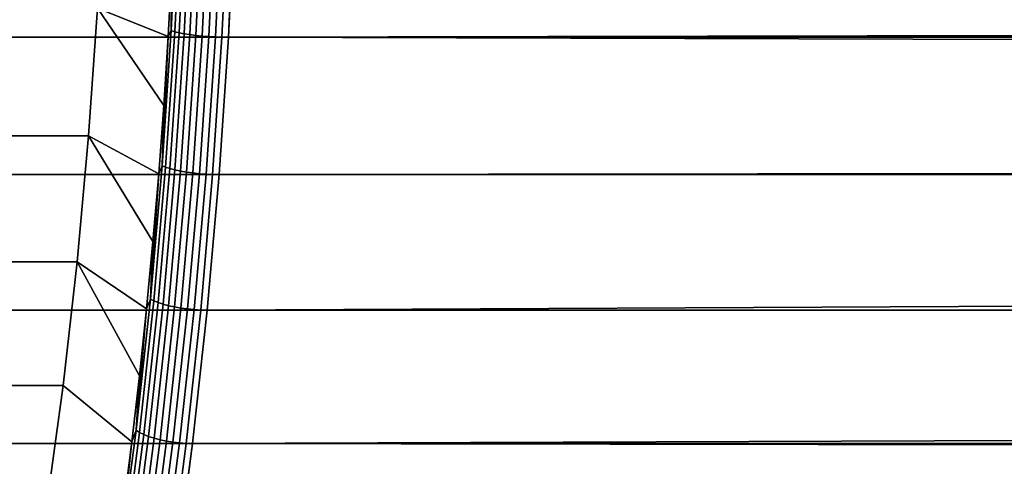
# Model space of a CAD drawing. Header units: metres. Extents: x -22 to 244, y -22 to 22.
# Tile 124 of 154: x 114.8 to 121.11, y -5.43 to -2.57. Entities that reach past the tile are written whole.
import ezdxf

# ---------------------------------------------------------------- set-up
doc = ezdxf.new("R2010")
doc.units = ezdxf.units.M
doc.layers.add('solid_10_151_023_XXX', color=7, linetype='CONTINUOUS')

msp = doc.modelspace()

# ---------------------------------------------------------------- linework, layer by layer
at = {"layer": 'solid_10_151_023_XXX'}
for points in [[(115.752029, -2.675599, 156.141754), (115.299126, -2.49433, 157.386093), (115.340546, -1.667617, 157.272308), (115.776009, -2.232666, 156.075882)], [(115.814201, -1.762623, 155.979874), (115.77198, -2.636999, 156.095871), (115.776009, -2.232666, 156.075882), (115.795654, -1.787918, 156.021912)], [(115.83699, -1.76731, 155.943893), (115.794662, -2.644012, 156.060196), (115.77198, -2.636999, 156.095871), (115.814201, -1.762623, 155.979874)], [(115.864708, -1.771805, 155.911545), (115.822273, -2.650736, 156.028137), (115.794662, -2.644012, 156.060196), (115.83699, -1.76731, 155.943893)], [(232.582153, -2.680048, 231.913895), (232.539246, -1.791403, 232.031784), (105.304863, -1.791432, 185.72226), (105.347771, -2.6801, 185.60437)], [(115.896797, -1.776014, 155.883453), (115.854256, -2.657034, 156.000336), (115.822273, -2.650736, 156.028137), (115.864708, -1.771805, 155.911545)], [(115.932594, -1.779853, 155.860229), (115.889961, -2.662777, 155.977356), (115.854256, -2.657034, 156.000336), (115.896797, -1.776014, 155.883453)], [(115.971375, -1.783243, 155.842331), (115.928658, -2.667849, 155.959671), (115.889961, -2.662777, 155.977356), (115.932594, -1.779853, 155.860229)], [(116.012344, -1.786115, 155.830109), (115.969559, -2.672146, 155.947647), (115.928658, -2.667849, 155.959671), (115.971375, -1.783243, 155.842331)], [(116.054665, -1.78841, 155.823837), (116.011826, -2.675579, 155.941528), (115.969559, -2.672146, 155.947647), (116.012344, -1.786115, 155.830109)], [(116.097481, -1.790082, 155.823639), (116.054604, -2.67808, 155.941437), (116.011826, -2.675579, 155.941528), (116.054665, -1.78841, 155.823837)], [(116.139908, -1.791096, 155.829498), (116.097008, -2.679597, 155.947372), (116.054604, -2.67808, 155.941437), (116.097481, -1.790082, 155.823639)], [(116.097008, -2.679597, 155.947372), (116.139908, -1.791096, 155.829498), (116.180687, -1.791432, 155.841171), (116.137779, -2.6801, 155.959061)], [(214.906815, -1.956665, 191.795273), (214.980179, -2.448415, 191.894714), (116.137779, -2.6801, 155.959061), (116.180687, -1.791432, 155.841171)], [(115.77198, -2.636999, 156.095871), (115.752029, -2.675599, 156.141754), (115.776009, -2.232666, 156.075882)], [(214.980179, -2.448415, 191.894714), (215.071014, -2.941589, 192.017471), (116.137779, -2.6801, 155.959061)], [(115.299126, -2.49433, 157.386093), (115.241341, -3.312646, 157.544876), (114.160706, -3.312415, 157.151505), (114.218483, -2.494386, 156.992783)], [(115.69117, -3.554346, 156.308975), (115.241341, -3.312646, 157.544876), (115.299126, -2.49433, 157.386093), (115.72374, -3.116294, 156.219482)], [(115.752029, -2.675599, 156.141754), (115.72374, -3.116294, 156.219482), (115.299126, -2.49433, 157.386093)], [(115.77198, -2.636999, 156.095871), (115.713058, -3.503079, 156.257751), (115.752029, -2.675599, 156.141754)], [(115.794662, -2.644012, 156.060196), (115.73558, -3.512395, 156.222519), (115.713058, -3.503079, 156.257751), (115.77198, -2.636999, 156.095871)], [(115.822273, -2.650736, 156.028137), (115.763046, -3.521327, 156.190872), (115.73558, -3.512395, 156.222519), (115.794662, -2.644012, 156.060196)], [(115.854256, -2.657034, 156.000336), (115.794891, -3.529694, 156.163452), (115.763046, -3.521327, 156.190872), (115.822273, -2.650736, 156.028137)], [(232.582153, -2.680048, 231.913895), (105.347771, -2.6801, 185.60437), (105.407654, -3.560335, 185.439835), (232.642029, -3.560277, 231.749374)], [(115.713058, -3.503079, 156.257751), (115.72374, -3.116294, 156.219482), (115.752029, -2.675599, 156.141754)], [(115.889961, -2.662777, 155.977356), (115.830467, -3.537323, 156.140823), (115.794891, -3.529694, 156.163452), (115.854256, -2.657034, 156.000336)], [(115.928658, -2.667849, 155.959671), (115.869049, -3.544061, 156.123459), (115.830467, -3.537323, 156.140823), (115.889961, -2.662777, 155.977356)], [(115.969559, -2.672146, 155.947647), (115.909851, -3.549768, 156.111694), (115.869049, -3.544061, 156.123459), (115.928658, -2.667849, 155.959671)], [(116.011826, -2.675579, 155.941528), (115.952042, -3.55433, 156.105789), (115.909851, -3.549768, 156.111694), (115.969559, -2.672146, 155.947647)], [(116.054604, -2.67808, 155.941437), (115.994759, -3.557652, 156.105835), (115.952042, -3.55433, 156.105789), (116.011826, -2.675579, 155.941528)], [(116.097008, -2.679597, 155.947372), (116.037132, -3.559668, 156.111862), (115.994759, -3.557652, 156.105835), (116.054604, -2.67808, 155.941437)], [(116.037132, -3.559668, 156.111862), (116.097008, -2.679597, 155.947372), (116.137779, -2.6801, 155.959061), (116.077896, -3.560335, 156.123596)], [(215.071014, -2.941589, 192.017471), (215.180069, -3.43649, 192.164307), (116.077896, -3.560335, 156.123596), (116.137779, -2.6801, 155.959061)], [(115.713058, -3.503079, 156.257751), (115.69117, -3.554346, 156.308975), (115.72374, -3.116294, 156.219482)], [(115.241341, -3.312646, 157.544876), (115.167374, -4.119759, 157.748093), (114.0867, -4.119998, 157.354843), (114.160706, -3.312415, 157.151505)], [(115.613235, -4.421557, 156.523087), (115.167374, -4.119759, 157.748093), (115.241341, -3.312646, 157.544876), (115.654327, -3.989513, 156.410202)], [(115.69117, -3.554346, 156.308975), (115.654327, -3.989513, 156.410202), (115.241341, -3.312646, 157.544876)], [(215.180069, -3.43649, 192.164307), (215.308136, -3.932923, 192.335953), (116.001228, -4.429368, 156.334244), (116.077896, -3.560335, 156.123596)], [(115.713058, -3.503079, 156.257751), (115.637619, -4.358137, 156.465027), (115.69117, -3.554346, 156.308975)], [(115.73558, -3.512395, 156.222519), (115.659943, -4.369727, 156.430328), (115.637619, -4.358137, 156.465027), (115.713058, -3.503079, 156.257751)], [(115.763046, -3.521327, 156.190872), (115.68721, -4.38084, 156.399216), (115.659943, -4.369727, 156.430328), (115.73558, -3.512395, 156.222519)], [(115.794891, -3.529694, 156.163452), (115.71888, -4.391248, 156.372284), (115.68721, -4.38084, 156.399216), (115.763046, -3.521327, 156.190872)], [(115.830467, -3.537323, 156.140823), (115.754295, -4.40074, 156.350113), (115.71888, -4.391248, 156.372284), (115.794891, -3.529694, 156.163452)], [(232.718704, -4.429332, 231.538727), (232.642029, -3.560277, 231.749374), (105.407654, -3.560335, 185.439835), (105.484329, -4.429368, 185.229187)], [(115.637619, -4.358137, 156.465027), (115.654327, -3.989513, 156.410202), (115.69117, -3.554346, 156.308975)], [(115.869049, -3.544061, 156.123459), (115.792732, -4.409122, 156.333145), (115.754295, -4.40074, 156.350113), (115.830467, -3.537323, 156.140823)], [(115.909851, -3.549768, 156.111694), (115.833412, -4.416223, 156.321716), (115.792732, -4.409122, 156.333145), (115.869049, -3.544061, 156.123459)], [(115.952042, -3.55433, 156.105789), (115.875504, -4.421897, 156.316086), (115.833412, -4.416223, 156.321716), (115.909851, -3.549768, 156.111694)], [(115.994759, -3.557652, 156.105835), (115.918152, -4.426031, 156.31633), (115.875504, -4.421897, 156.316086), (115.952042, -3.55433, 156.105789)], [(116.037132, -3.559668, 156.111862), (115.96048, -4.428538, 156.322479), (115.918152, -4.426031, 156.31633), (115.994759, -3.557652, 156.105835)], [(115.96048, -4.428538, 156.322479), (116.037132, -3.559668, 156.111862), (116.077896, -3.560335, 156.123596), (116.001228, -4.429368, 156.334244)], [(215.308136, -3.932923, 192.335953), (215.456207, -4.430967, 192.533386), (116.001228, -4.429368, 156.334244)], [(115.637619, -4.358137, 156.465027), (115.613235, -4.421557, 156.523087), (115.654327, -3.989513, 156.410202)], [(115.167374, -4.119759, 157.748093), (115.077484, -4.912882, 157.995056), (113.996841, -4.912883, 157.60173), (114.0867, -4.119998, 157.354843)], [(115.518478, -5.274545, 156.783432), (115.077484, -4.912882, 157.995056), (115.167374, -4.119759, 157.748093), (115.56794, -4.850034, 156.647537)], [(115.613235, -4.421557, 156.523087), (115.56794, -4.850034, 156.647537), (115.167374, -4.119759, 157.748093)], [(115.637619, -4.358137, 156.465027), (115.545906, -5.199482, 156.71701), (115.613235, -4.421557, 156.523087)], [(115.659943, -4.369727, 156.430328), (115.567986, -5.21331, 156.682983), (115.545906, -5.199482, 156.71701), (115.637619, -4.358137, 156.465027)], [(115.68721, -4.38084, 156.399216), (115.595016, -5.226568, 156.652512), (115.567986, -5.21331, 156.682983), (115.659943, -4.369727, 156.430328)], [(115.71888, -4.391248, 156.372284), (115.626465, -5.238986, 156.62619), (115.595016, -5.226568, 156.652512), (115.68721, -4.38084, 156.399216)], [(115.754295, -4.40074, 156.350113), (115.661682, -5.25031, 156.604568), (115.626465, -5.238986, 156.62619), (115.71888, -4.391248, 156.372284)], [(115.792732, -4.409122, 156.333145), (115.699944, -5.26031, 156.588074), (115.661682, -5.25031, 156.604568), (115.754295, -4.40074, 156.350113)], [(115.833412, -4.416223, 156.321716), (115.740471, -5.268782, 156.577072), (115.699944, -5.26031, 156.588074), (115.792732, -4.409122, 156.333145)], [(115.875504, -4.421897, 156.316086), (115.782448, -5.275552, 156.571762), (115.740471, -5.268782, 156.577072), (115.833412, -4.416223, 156.321716)], [(232.81192, -5.28444, 231.282608), (232.718704, -4.429332, 231.538727), (105.484329, -4.429368, 185.229187), (105.577545, -5.284465, 184.973083)], [(115.545906, -5.199482, 156.71701), (115.56794, -4.850034, 156.647537), (115.613235, -4.421557, 156.523087)], [(115.918152, -4.426031, 156.31633), (115.825005, -5.280483, 156.57225), (115.782448, -5.275552, 156.571762), (115.875504, -4.421897, 156.316086)], [(115.96048, -4.428538, 156.322479), (115.867279, -5.283474, 156.578537), (115.825005, -5.280483, 156.57225), (115.918152, -4.426031, 156.31633)], [(115.867279, -5.283474, 156.578537), (115.96048, -4.428538, 156.322479), (116.001228, -4.429368, 156.334244), (115.908012, -5.284465, 156.590347)], [(215.456207, -4.430967, 192.533386), (215.62532, -4.930163, 192.757477), (115.908012, -5.284465, 156.590347), (116.001228, -4.429368, 156.334244)], [(115.545906, -5.199482, 156.71701), (115.518478, -5.274545, 156.783432), (115.56794, -4.850034, 156.647537)], [(115.077484, -4.912882, 157.995056), (114.97197, -5.689437, 158.284958), (113.891357, -5.68918, 157.891541), (113.996841, -4.912883, 157.60173)], [(115.46489, -5.694771, 156.930679), (114.97197, -5.689437, 158.284958), (115.077484, -4.912882, 157.995056), (115.518478, -5.274545, 156.783432)], [(215.62532, -4.930163, 192.757477), (215.816696, -5.430064, 193.009201), (115.908012, -5.284465, 156.590347)], [(115.545906, -5.199482, 156.71701), (115.438202, -6.024468, 157.012924), (115.518478, -5.274545, 156.783432)], [(115.567986, -5.21331, 156.682983), (115.459991, -6.04049, 156.979706), (115.438202, -6.024468, 157.012924), (115.545906, -5.199482, 156.71701)], [(115.595016, -5.226568, 156.652512), (115.486755, -6.055851, 156.949982), (115.459991, -6.04049, 156.979706), (115.567986, -5.21331, 156.682983)], [(115.626465, -5.238986, 156.62619), (115.517937, -6.07024, 156.924362), (115.486755, -6.055851, 156.949982), (115.595016, -5.226568, 156.652512)], [(115.661682, -5.25031, 156.604568), (115.552917, -6.083361, 156.903381), (115.517937, -6.07024, 156.924362), (115.626465, -5.238986, 156.62619)], [(232.921371, -6.122859, 230.981873), (232.81192, -5.28444, 231.282608), (105.577545, -5.284465, 184.973083), (105.687012, -6.122935, 184.672318)], [(115.438202, -6.024468, 157.012924), (115.46489, -5.694771, 156.930679), (115.518478, -5.274545, 156.783432)], [(115.699944, -5.26031, 156.588074), (115.590973, -6.094947, 156.887466), (115.552917, -6.083361, 156.903381), (115.661682, -5.25031, 156.604568)], [(115.740471, -5.268782, 156.577072), (115.631332, -6.104763, 156.876938), (115.590973, -6.094947, 156.887466), (115.699944, -5.26031, 156.588074)], [(115.782448, -5.275552, 156.571762), (115.673164, -6.112608, 156.872009), (115.631332, -6.104763, 156.876938), (115.740471, -5.268782, 156.577072)], [(115.825005, -5.280483, 156.57225), (115.715622, -6.118321, 156.872787), (115.673164, -6.112608, 156.872009), (115.782448, -5.275552, 156.571762)], [(115.867279, -5.283474, 156.578537), (115.757835, -6.121787, 156.879242), (115.715622, -6.118321, 156.872787), (115.825005, -5.280483, 156.57225)], [(115.757835, -6.121787, 156.879242), (115.867279, -5.283474, 156.578537), (115.908012, -5.284465, 156.590347), (115.798538, -6.122935, 156.891113)], [(215.816696, -5.430064, 193.009201), (216.031616, -5.929922, 193.289444), (115.798538, -6.122935, 156.891113), (115.908012, -5.284465, 156.590347)]]:
    msp.add_3dface(points, dxfattribs=at)

doc.saveas('drawing.dxf')
